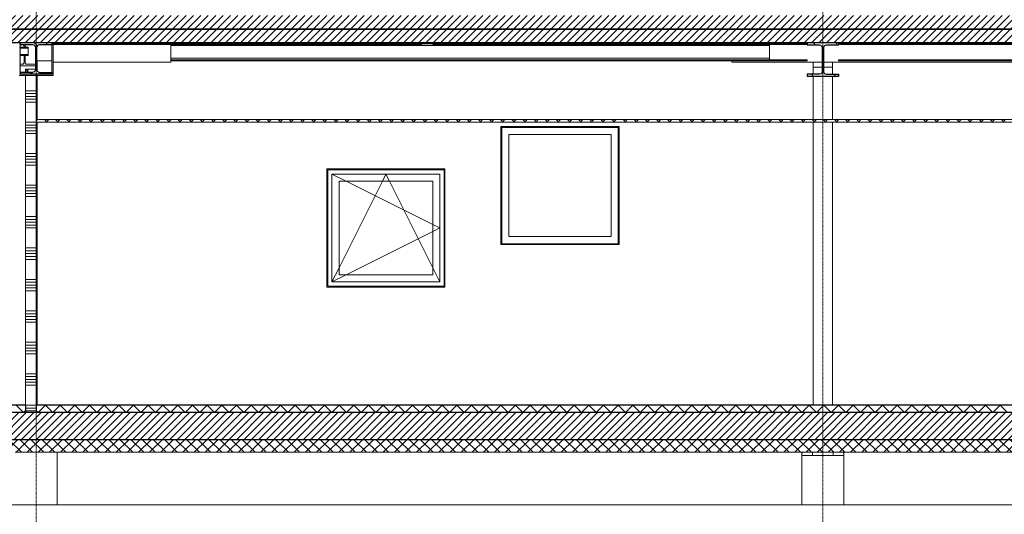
# Model space of a CAD drawing. Extents: x 0 to 92550, y 0 to 59400.
# Tile 59 of 105: x 43083 to 52469, y 10658 to 15377. Entities that reach past the tile are written whole.
import ezdxf
from ezdxf.xclip import XClip

# ---------------------------------------------------------------- set-up
doc = ezdxf.new("R2010")
doc.units = 0
doc.header["$MEASUREMENT"] = 0
doc.header["$XCLIPFRAME"] = 0
for name, pattern in [('Streep-punt fijn', [1251.000023, 626.000023, -312.5, 0, -312.5]), ('Streep-streepje', [1300, 1000, -100, 100, -100]), ('Streeplijn grof', [937.5, 625, -312.5])]:
    doc.linetypes.add(name, pattern=pattern)
for name, color, linetype in [('ZZ 16 Fundering', 7, 'Continuous'), ('ZZ 21 Buitenwand spouwblad hsb', 7, 'Continuous'), ('ZZ 22 Binnenwand metal stud', 7, 'Continuous'), ('ZZ 23 Vloeren geïsoleerd', 7, 'Continuous'), ('ZZ 23 Vloeren ongeïsoleerd', 7, 'Continuous'), ('ZZ 28 HDC staalconstructies', 7, 'Continuous'), ('ZZ 41 Buitenwandafwerking gevelhout', 7, 'Continuous'), ('ZZ 42 Aftimmerwerk algemeen', 7, 'Continuous'), ('ZZ 43 Vloerafwerking dekvloer', 7, 'Continuous'), ('ZZ 45 Plafond koofconstructies', 7, 'Continuous'), ('ZZ 45 Plafond verlaagd plafond systeemplafond', 7, 'Continuous'), ('ZZ A Stramien', 7, 'Continuous'), ('ZZ B Bouwbesluitlijnen', 7, 'Continuous')]:
    doc.layers.add(name, color=color, linetype=linetype)
pattern_1 = [(45, (5738.87, 11700), (-53.03301, 53.03301), []), (135, (5738.87, 11700), (53.03301, 53.03301), [])]
pattern_2 = [(45, (5738.87, 11700), (-159.099, 159.099), []), (45, (5685.83, 11753.03), (-159.099, 159.099), [])]
pattern_3 = [(45, (5738.867, 11700), (-35.35534, 35.35534), [])]
pattern_4 = [(135, (5738.87, 11700), (159.099, 159.099), []), (135, (5685.83, 11646.97), (159.099, 159.099), [])]

# ---------------------------------------------------------------- blocks, each defined once
blk = doc.blocks.new('*X93')
at = {"layer": 'ZZ 22 Binnenwand metal stud', "color": 7, "linetype": 'Continuous', "lineweight": 5, "ltscale": 0.01}
for p, q in [((43185.9, 14700), (43138.9, 14700)), ((43185.9, 14672.6), (43138.9, 14672.6)), ((43185.9, 14645.1), (43138.9, 14645.1)), ((43238.9, 14700), (43185.9, 14700)), ((43238.9, 14672.6), (43185.9, 14672.6)), ((43238.9, 14645.1), (43185.9, 14645.1)), ((43185.9, 14617.7), (43138.9, 14617.7)), ((43185.9, 14590.3), (43138.9, 14590.3)), ((43238.9, 14617.7), (43185.9, 14617.7)), ((43238.9, 14590.3), (43185.9, 14590.3)), ((43185.9, 14400), (43138.9, 14400)), ((43185.9, 14372.6), (43138.9, 14372.6)), ((43238.9, 14400), (43185.9, 14400)), ((43238.9, 14372.6), (43185.9, 14372.6)), ((43185.9, 14345.1), (43138.9, 14345.1)), ((43185.9, 14317.7), (43138.9, 14317.7)), ((43185.9, 14290.3), (43138.9, 14290.3)), ((43238.9, 14345.1), (43185.9, 14345.1)), ((43238.9, 14317.7), (43185.9, 14317.7)), ((43238.9, 14290.3), (43185.9, 14290.3)), ((43185.9, 14100), (43138.9, 14100)), ((43238.9, 14100), (43185.9, 14100)), ((43185.9, 14072.6), (43138.9, 14072.6)), ((43185.9, 14045.1), (43138.9, 14045.1)), ((43185.9, 14017.7), (43138.9, 14017.7)), ((43185.9, 13990.3), (43138.9, 13990.3)), ((43238.9, 14072.6), (43185.9, 14072.6)), ((43238.9, 14045.1), (43185.9, 14045.1)), ((43238.9, 14017.7), (43185.9, 14017.7)), ((43238.9, 13990.3), (43185.9, 13990.3)), ((43185.9, 13800), (43138.9, 13800)), ((43238.9, 13800), (43185.9, 13800)), ((43185.9, 13772.6), (43138.9, 13772.6)), ((43185.9, 13745.1), (43138.9, 13745.1)), ((43185.9, 13717.7), (43138.9, 13717.7)), ((43238.9, 13772.6), (43185.9, 13772.6)), ((43238.9, 13745.1), (43185.9, 13745.1)), ((43238.9, 13717.7), (43185.9, 13717.7)), ((43185.9, 13690.3), (43138.9, 13690.3)), ((43238.9, 13690.3), (43185.9, 13690.3)), ((43185.9, 13500), (43138.9, 13500)), ((43185.9, 13472.6), (43138.9, 13472.6)), ((43185.9, 13445.1), (43138.9, 13445.1)), ((43238.9, 13500), (43185.9, 13500)), ((43238.9, 13472.6), (43185.9, 13472.6)), ((43238.9, 13445.1), (43185.9, 13445.1)), ((43185.9, 13417.7), (43138.9, 13417.7)), ((43185.9, 13390.3), (43138.9, 13390.3)), ((43238.9, 13417.7), (43185.9, 13417.7)), ((43238.9, 13390.3), (43185.9, 13390.3)), ((43185.9, 13200), (43138.9, 13200)), ((43185.9, 13172.6), (43138.9, 13172.6)), ((43185.9, 13145.1), (43138.9, 13145.1)), ((43238.9, 13200), (43185.9, 13200)), ((43238.9, 13172.6), (43185.9, 13172.6)), ((43238.9, 13145.1), (43185.9, 13145.1)), ((43185.9, 13117.7), (43138.9, 13117.7)), ((43185.9, 13090.3), (43138.9, 13090.3)), ((43238.9, 13117.7), (43185.9, 13117.7)), ((43238.9, 13090.3), (43185.9, 13090.3)), ((43185.9, 12900), (43138.9, 12900)), ((43185.9, 12872.6), (43138.9, 12872.6)), ((43238.9, 12900), (43185.9, 12900)), ((43238.9, 12872.6), (43185.9, 12872.6)), ((43185.9, 12845.1), (43138.9, 12845.1)), ((43185.9, 12817.7), (43138.9, 12817.7)), ((43185.9, 12790.3), (43138.9, 12790.3)), ((43238.9, 12845.1), (43185.9, 12845.1)), ((43238.9, 12817.7), (43185.9, 12817.7)), ((43238.9, 12790.3), (43185.9, 12790.3)), ((43185.9, 12600), (43138.9, 12600)), ((43238.9, 12600), (43185.9, 12600)), ((43185.9, 12572.6), (43138.9, 12572.6)), ((43185.9, 12545.1), (43138.9, 12545.1)), ((43185.9, 12517.7), (43138.9, 12517.7)), ((43185.9, 12490.3), (43138.9, 12490.3)), ((43238.9, 12572.6), (43185.9, 12572.6)), ((43238.9, 12545.1), (43185.9, 12545.1)), ((43238.9, 12517.7), (43185.9, 12517.7)), ((43238.9, 12490.3), (43185.9, 12490.3)), ((43185.9, 12300), (43138.9, 12300)), ((43238.9, 12300), (43185.9, 12300)), ((43185.9, 12272.6), (43138.9, 12272.6)), ((43185.9, 12245.1), (43138.9, 12245.1)), ((43185.9, 12217.7), (43138.9, 12217.7)), ((43238.9, 12272.6), (43185.9, 12272.6)), ((43238.9, 12245.1), (43185.9, 12245.1)), ((43238.9, 12217.7), (43185.9, 12217.7)), ((43185.9, 12190.3), (43138.9, 12190.3)), ((43238.9, 12190.3), (43185.9, 12190.3)), ((43185.9, 12000), (43138.9, 12000)), ((43185.9, 11972.6), (43138.9, 11972.6)), ((43185.9, 11945.1), (43138.9, 11945.1)), ((43238.9, 12000), (43185.9, 12000)), ((43238.9, 11972.6), (43185.9, 11972.6)), ((43238.9, 11945.1), (43185.9, 11945.1)), ((43185.9, 11917.7), (43138.9, 11917.7)), ((43185.9, 11890.3), (43138.9, 11890.3)), ((43238.9, 11917.7), (43185.9, 11917.7)), ((43238.9, 11890.3), (43185.9, 11890.3)), ((43185.9, 11700), (43138.9, 11700)), ((43185.9, 11672.6), (43138.9, 11672.6)), ((43185.9, 11645.1), (43138.9, 11645.1)), ((43238.9, 11700), (43185.9, 11700)), ((43238.9, 11672.6), (43185.9, 11672.6)), ((43238.9, 11645.1), (43185.9, 11645.1))]:
    blk.add_line(p, q, dxfattribs=at)
blk = doc.blocks.new('*X134')
at = {"layer": 'ZZ 43 Vloerafwerking dekvloer', "color": 7, "linetype": 'Continuous', "lineweight": 5, "ltscale": 0.01}
for p, q in [((43238.9, 11650), (43258.9, 11630)), ((43258.9, 11630), (43328.9, 11700)), ((43328.9, 11700), (43398.9, 11630)), ((43398.9, 11630), (43468.9, 11700)), ((43468.9, 11700), (43538.9, 11630)), ((43538.9, 11630), (43608.9, 11700)), ((43608.9, 11700), (43678.9, 11630)), ((43678.9, 11630), (43748.9, 11700)), ((43748.9, 11700), (43818.9, 11630)), ((43818.9, 11630), (43888.9, 11700)), ((43888.9, 11700), (43958.9, 11630)), ((43958.9, 11630), (44028.9, 11700)), ((44028.9, 11700), (44098.9, 11630)), ((44098.9, 11630), (44168.9, 11700)), ((44168.9, 11700), (44238.9, 11630)), ((44238.9, 11630), (44308.9, 11700)), ((44308.9, 11700), (44378.9, 11630)), ((44378.9, 11630), (44448.9, 11700)), ((44448.9, 11700), (44518.9, 11630)), ((44518.9, 11630), (44588.9, 11700)), ((44588.9, 11700), (44658.9, 11630)), ((44658.9, 11630), (44728.9, 11700)), ((44728.9, 11700), (44798.9, 11630)), ((44798.9, 11630), (44868.9, 11700)), ((44868.9, 11700), (44938.9, 11630)), ((44938.9, 11630), (45008.9, 11700)), ((45008.9, 11700), (45078.9, 11630)), ((45078.9, 11630), (45148.9, 11700)), ((45148.9, 11700), (45218.9, 11630)), ((45218.9, 11630), (45288.9, 11700)), ((45288.9, 11700), (45358.9, 11630)), ((45358.9, 11630), (45428.9, 11700)), ((45428.9, 11700), (45498.9, 11630)), ((45498.9, 11630), (45568.9, 11700)), ((45568.9, 11700), (45638.9, 11630)), ((45638.9, 11630), (45708.9, 11700)), ((45708.9, 11700), (45778.9, 11630)), ((45778.9, 11630), (45848.9, 11700)), ((45848.9, 11700), (45918.9, 11630)), ((45918.9, 11630), (45988.9, 11700)), ((45988.9, 11700), (46058.9, 11630)), ((46058.9, 11630), (46128.9, 11700)), ((46128.9, 11700), (46198.9, 11630)), ((46198.9, 11630), (46268.9, 11700)), ((46268.9, 11700), (46338.9, 11630)), ((46338.9, 11630), (46408.9, 11700)), ((46408.9, 11700), (46478.9, 11630)), ((46478.9, 11630), (46548.9, 11700)), ((46548.9, 11700), (46618.9, 11630)), ((46618.9, 11630), (46688.9, 11700)), ((46688.9, 11700), (46758.9, 11630)), ((46758.9, 11630), (46828.9, 11700)), ((46828.9, 11700), (46898.9, 11630)), ((46898.9, 11630), (46968.9, 11700)), ((46968.9, 11700), (47038.9, 11630)), ((47038.9, 11630), (47108.9, 11700)), ((47108.9, 11700), (47178.9, 11630)), ((47178.9, 11630), (47248.9, 11700)), ((47248.9, 11700), (47318.9, 11630)), ((47318.9, 11630), (47388.9, 11700)), ((47388.9, 11700), (47458.9, 11630)), ((47458.9, 11630), (47528.9, 11700)), ((47528.9, 11700), (47598.9, 11630)), ((47598.9, 11630), (47668.9, 11700)), ((47668.9, 11700), (47738.9, 11630)), ((47738.9, 11630), (47808.9, 11700)), ((47808.9, 11700), (47878.9, 11630)), ((47878.9, 11630), (47948.9, 11700)), ((47948.9, 11700), (48018.9, 11630)), ((48018.9, 11630), (48088.9, 11700)), ((48088.9, 11700), (48158.9, 11630)), ((48158.9, 11630), (48228.9, 11700)), ((48228.9, 11700), (48298.9, 11630)), ((48298.9, 11630), (48368.9, 11700)), ((48368.9, 11700), (48438.9, 11630)), ((48438.9, 11630), (48508.9, 11700)), ((48508.9, 11700), (48578.9, 11630)), ((48578.9, 11630), (48648.9, 11700)), ((48648.9, 11700), (48718.9, 11630)), ((48718.9, 11630), (48788.9, 11700)), ((48788.9, 11700), (48858.9, 11630)), ((48858.9, 11630), (48928.9, 11700)), ((48928.9, 11700), (48998.9, 11630)), ((48998.9, 11630), (49068.9, 11700)), ((49068.9, 11700), (49138.9, 11630)), ((49138.9, 11630), (49208.9, 11700)), ((49208.9, 11700), (49278.9, 11630)), ((49278.9, 11630), (49348.9, 11700)), ((49348.9, 11700), (49418.9, 11630)), ((49418.9, 11630), (49488.9, 11700)), ((49488.9, 11700), (49558.9, 11630)), ((49558.9, 11630), (49628.9, 11700)), ((49628.9, 11700), (49698.9, 11630)), ((49698.9, 11630), (49768.9, 11700)), ((49768.9, 11700), (49838.9, 11630)), ((49838.9, 11630), (49908.9, 11700)), ((49908.9, 11700), (49978.9, 11630)), ((49978.9, 11630), (50048.9, 11700)), ((50048.9, 11700), (50118.9, 11630)), ((50118.9, 11630), (50188.9, 11700)), ((50188.9, 11700), (50258.9, 11630)), ((50258.9, 11630), (50328.9, 11700)), ((50328.9, 11700), (50398.9, 11630)), ((50398.9, 11630), (50468.9, 11700)), ((50468.9, 11700), (50538.9, 11630)), ((50538.9, 11630), (50608.9, 11700)), ((50608.9, 11700), (50678.9, 11630)), ((50678.9, 11630), (50748.9, 11700)), ((50748.9, 11700), (50818.9, 11630)), ((50818.9, 11630), (50888.9, 11700)), ((50888.9, 11700), (50958.9, 11630)), ((50958.9, 11630), (51028.9, 11700)), ((51028.9, 11700), (51098.9, 11630)), ((51098.9, 11630), (51168.9, 11700)), ((51168.9, 11700), (51238.9, 11630)), ((51238.9, 11630), (51308.9, 11700)), ((51308.9, 11700), (51378.9, 11630)), ((51378.9, 11630), (51448.9, 11700)), ((51448.9, 11700), (51518.9, 11630)), ((51518.9, 11630), (51588.9, 11700)), ((51588.9, 11700), (51658.9, 11630)), ((51658.9, 11630), (51728.9, 11700)), ((51728.9, 11700), (51798.9, 11630)), ((51798.9, 11630), (51868.9, 11700)), ((51868.9, 11700), (51938.9, 11630)), ((51938.9, 11630), (52008.9, 11700)), ((52008.9, 11700), (52078.9, 11630)), ((52078.9, 11630), (52148.9, 11700)), ((52148.9, 11700), (52218.9, 11630)), ((52218.9, 11630), (52288.9, 11700)), ((52288.9, 11700), (52358.9, 11630)), ((52358.9, 11630), (52428.9, 11700)), ((52428.9, 11700), (52498.9, 11630))]:
    blk.add_line(p, q, dxfattribs=at)
blk = doc.blocks.new('*X135')
at = {"layer": 'ZZ 43 Vloerafwerking dekvloer', "color": 7, "linetype": 'Continuous', "lineweight": 5, "ltscale": 0.01}
for p, q in [((43048.9, 11700), (43118.9, 11630)), ((43118.9, 11630), (43138.9, 11650))]:
    blk.add_line(p, q, dxfattribs=at)
blk = doc.blocks.new('Drawing_2_2', base_point=(5738.9, 11700))
at = {"layer": 'ZZ 16 Fundering', "linetype": 'Continuous', "lineweight": 0, "true_color": 0x000000}
h = blk.add_hatch(dxfattribs=at)
h.set_pattern_fill('515_Staal_0002', color=18, style=0, pattern_type=2)
h.set_pattern_definition(pattern_2)
h.paths.add_polyline_path([(50538.9, 11220), (50638.9, 11220), (50638.9, 11250), (50548.9, 11250), (50547.5, 11249.8), (50546.1, 11249.3), (50543.2, 11248.2), (50541.8, 11247.1), (50540.7, 11245.6), (50539.6, 11242.7), (50539.1, 11241.4), (50538.9, 11240)])
h = blk.add_hatch(dxfattribs=at)
h.set_pattern_fill('515_Staal_0002', color=18, style=0, pattern_type=2)
h.set_pattern_definition(pattern_2)
h.paths.add_polyline_path([(50838.9, 11250), (50838.9, 11240), (50838.9, 11220), (50938.9, 11220), (50938.9, 11240), (50938.7, 11241.4), (50938.1, 11242.7), (50937, 11245.6), (50935.9, 11247.1), (50934.5, 11248.2), (50931.6, 11249.3), (50930.3, 11249.8), (50928.9, 11250)])
at = {"layer": 'ZZ 23 Vloeren geïsoleerd', "linetype": 'Continuous', "lineweight": 0, "true_color": 0x000000}
h = blk.add_hatch(dxfattribs=at)
h.set_pattern_fill('220_Gewapend_beton___pre_61', color=18, style=0, pattern_type=2)
h.set_pattern_definition(pattern_3)
h.paths.add_polyline_path([(59738.9, 11630), (15644.8, 11630), (15644.8, 11370), (59738.9, 11370)])
h = blk.add_hatch(dxfattribs=at)
h.set_pattern_fill('415_Isolatie_ruit_0002', color=18, style=0, pattern_type=2)
h.set_pattern_definition(pattern_1)
h.paths.add_polyline_path([(15644.8, 11250), (59738.9, 11250), (59738.9, 11370), (15644.8, 11370)])
at = {"layer": 'ZZ 23 Vloeren ongeïsoleerd', "linetype": 'Continuous', "lineweight": 0, "true_color": 0x000000}
h = blk.add_hatch(dxfattribs=at)
h.set_pattern_fill('220_Gewapend_beton___pre_61', color=18, style=0, pattern_type=2)
h.set_pattern_definition(pattern_3)
h.paths.add_polyline_path([(22138.9, 15416), (22138.9, 15156), (59738.9, 15156), (59738.9, 15416)])
at = {"layer": 'ZZ 28 HDC staalconstructies', "linetype": 'Continuous', "lineweight": 0, "true_color": 0x000000}
h = blk.add_hatch(dxfattribs=at)
h.set_pattern_fill('515_Staal_0002', color=18, style=0, pattern_type=2)
h.set_pattern_definition(pattern_4)
h.paths.add_polyline_path([(43088.9, 15156), (43088.9, 15137), (43206.4, 15137), (43219.9, 15133.4), (43229.7, 15123.5), (43233.4, 15110), (43233.4, 14902), (43229.7, 14888.5), (43219.9, 14878.6), (43206.4, 14875), (43088.9, 14875), (43088.9, 14856), (43388.9, 14856), (43388.9, 14875), (43271.4, 14875), (43257.9, 14878.6), (43248, 14888.5), (43244.4, 14902), (43244.4, 15110), (43248, 15123.5), (43257.9, 15133.4), (43271.4, 15137), (43388.9, 15137), (43388.9, 15156)])
h = blk.add_hatch(dxfattribs=at)
h.set_pattern_fill('515_Staal_0002', color=18, style=0, pattern_type=2)
h.set_pattern_definition(pattern_2)
h.paths.add_polyline_path([(46914.7, 15151), (46747.9, 15151), (46747.9, 15141), (46914.7, 15141)])
h = blk.add_hatch(dxfattribs=at)
h.set_pattern_fill('515_Staal_0002', color=18, style=0, pattern_type=2)
h.set_pattern_definition(pattern_2)
h.paths.add_polyline_path([(47022.3, 15141), (47188.1, 15141), (47188.1, 15151), (47022.3, 15151)])
h = blk.add_hatch(dxfattribs=at)
h.set_pattern_fill('515_Staal_0002', color=18, style=0, pattern_type=2)
h.set_pattern_definition(pattern_4)
h.paths.add_polyline_path([(50888.9, 14856.5), (50771.6, 14856.5), (50758.1, 14860.1), (50748.2, 14870), (50744.6, 14883.5), (50744.6, 15108.5), (50748.2, 15122), (50758.1, 15131.9), (50771.6, 15135.5), (50888.9, 15135.5), (50888.9, 15156), (50588.9, 15156), (50588.9, 15135.5), (50706.1, 15135.5), (50719.6, 15131.9), (50729.5, 15122), (50733.1, 15108.5), (50733.1, 14883.5), (50729.5, 14870), (50719.6, 14860.1), (50706.1, 14856.5), (50588.9, 14856.5), (50588.9, 14836), (50888.9, 14836)])
at = {"layer": 'ZZ 45 Plafond koofconstructies', "linetype": 'Continuous', "lineweight": 0, "true_color": 0x7f7f7f}
for points in [[(43076.9, 15156), (43076.9, 14856), (43088.9, 14856), (43088.9, 15156)], [(43400.9, 15156), (43388.9, 15156), (43388.9, 14856), (43400.9, 14856)], [(43076.9, 14856), (43076.9, 14844), (43400.9, 14844), (43400.9, 14856)]]:
    blk.add_hatch(color=8, dxfattribs=at).paths.add_polyline_path(points)
at = {"layer": 'ZZ 45 Plafond verlaagd plafond systeemplafond', "linetype": 'Continuous', "lineweight": 0, "true_color": 0x000000}
h = blk.add_hatch(dxfattribs=at)
h.set_pattern_fill('415_Isolatie_ruit_0002', color=18, style=0, pattern_type=2)
h.set_pattern_definition(pattern_1)
h.paths.add_polyline_path([(43238.9, 14425), (43238.9, 14400), (54758.9, 14400), (54758.9, 14425)])
at = {"layer": 'ZZ 16 Fundering', "color": 7, "linetype": 'Continuous', "lineweight": 5, "ltscale": 0.01}
for p, q in [((43438.9, 11250), (43438.9, 10750)), ((50538.9, 11240), (50538.9, 11250)), ((50538.9, 11220), (50538.9, 10750)), ((50638.9, 11220), (50538.9, 11220)), ((50539.1, 11241.4), (50539.2, 11242.6)), ((50539.2, 11242.6), (50540.2, 11245)), ((50540.2, 11245), (50540.2, 11245)), ((50543.2, 11248.2), (50543.9, 11248.7)), ((50543.9, 11248.7), (50546.3, 11249.7)), ((50546.3, 11249.7), (50547.5, 11249.8)), ((50838.9, 11220), (50638.9, 11220)), ((50938.9, 11220), (50838.9, 11220)), ((50930.3, 11249.8), (50931.5, 11249.7)), ((50931.5, 11249.7), (50933.9, 11248.7)), ((50933.9, 11248.7), (50933.9, 11248.7)), ((50937, 11245.6), (50937.5, 11245)), ((50937.5, 11245), (50938.5, 11242.6)), ((50938.5, 11242.6), (50938.7, 11241.4)), ((50938.9, 11250), (50938.9, 11240)), ((50938.9, 11220), (50938.9, 10750)), ((43438.9, 10750), (43038.9, 10750)), ((43438.9, 10750), (43508.9, 10750)), ((43508.9, 10750), (50538.9, 10750)), ((50938.9, 10750), (50538.9, 10750)), ((50938.9, 10750), (59508.9, 10750))]:
    blk.add_line(p, q, dxfattribs=at)
at = {"layer": 'ZZ 16 Fundering', "color": 7, "linetype": 'Continuous', "lineweight": 5, "ltscale": 0.01, "flags": 128}
for points in [[(50548.9, 11250), (50547.5, 11249.8), (50546.1, 11249.3), (50543.2, 11248.2), (50541.8, 11247.1), (50540.7, 11245.6), (50539.6, 11242.7), (50539.1, 11241.4), (50538.9, 11240), (50538.9, 11220)], [(50638.9, 11250), (50638.9, 11240), (50638.9, 11220)], [(50838.9, 11250), (50838.9, 11240), (50838.9, 11220)], [(50928.9, 11250), (50930.3, 11249.8), (50931.6, 11249.3), (50934.5, 11248.2), (50935.9, 11247.1), (50937, 11245.6), (50938.1, 11242.7), (50938.7, 11241.4), (50938.9, 11240), (50938.9, 11220)]]:
    blk.add_lwpolyline(points, dxfattribs=at)
at = {"layer": 'ZZ 21 Buitenwand spouwblad hsb', "color": 7, "linetype": 'Continuous', "lineweight": 5, "ltscale": 0.01}
for p, q in [((43138.9, 14875), (43138.9, 14904)), ((43138.9, 14904), (43151.9, 14904)), ((43151.9, 14875), (43151.9, 14904)), ((43151.9, 14904), (43160.9, 14904)), ((43160.9, 14904), (43233.4, 14904)), ((43160.9, 14875), (43160.9, 14904)), ((43244.4, 14904), (43250.9, 14904))]:
    blk.add_line(p, q, dxfattribs=at)
at = {"layer": 'ZZ 22 Binnenwand metal stud', "color": 7, "linetype": 'Continuous', "lineweight": 5, "ltscale": 0.01}
for p, q in [((43250.9, 14985), (43388.9, 14985)), ((43250.9, 14985), (43250.9, 14885.6)), ((50646.9, 14973), (50646.9, 14924)), ((50830.9, 14973), (50830.9, 14924)), ((47670.9, 14358), (48796.9, 14358)), ((47670.9, 13232), (47670.9, 14358)), ((48796.9, 14358), (48796.9, 13232)), ((46010.9, 12827), (46010.9, 13953)), ((46010.9, 13953), (47136.9, 13953)), ((47136.9, 13953), (47136.9, 12827)), ((48796.9, 13232), (47670.9, 13232)), ((47136.9, 12827), (46010.9, 12827))]:
    blk.add_line(p, q, dxfattribs=at)
at = {"layer": 'ZZ 22 Binnenwand metal stud', "color": 7, "linetype": 'Continuous', "lineweight": 15, "ltscale": 0.01}
for p, q in [((43138.9, 14844), (43138.9, 11700)), ((43238.9, 14844), (43138.9, 14844)), ((43238.9, 14844), (43238.9, 14425)), ((43238.9, 14425), (43238.9, 14400)), ((43238.9, 14400), (43238.9, 11700))]:
    blk.add_line(p, q, dxfattribs=at)
at = {"layer": 'ZZ 23 Vloeren geïsoleerd', "color": 7, "linetype": 'Continuous', "lineweight": 25, "ltscale": 0.01}
blk.add_line((59738.9, 11370), (15644.8, 11370), dxfattribs=at)
at = {"layer": 'ZZ 23 Vloeren geïsoleerd', "color": 7, "linetype": 'Continuous', "lineweight": 9, "ltscale": 0.01}
for p, q in [((43438.9, 11250), (43038.9, 11250)), ((50548.9, 11250), (43438.9, 11250)), ((50638.9, 11250), (50548.9, 11250)), ((50838.9, 11250), (50638.9, 11250)), ((50928.9, 11250), (50838.9, 11250)), ((59508.9, 11250), (50928.9, 11250))]:
    blk.add_line(p, q, dxfattribs=at)
at = {"layer": 'ZZ 23 Vloeren geïsoleerd', "color": 7, "linetype": 'Continuous', "lineweight": 25, "ltscale": 0.01, "flags": 128}
blk.add_lwpolyline([(59738.9, 11630), (54858.9, 11630), (54758.9, 11630), (43238.9, 11630), (43138.9, 11630), (15764.2, 11630)], dxfattribs=at)
at = {"layer": 'ZZ 23 Vloeren ongeïsoleerd', "color": 7, "linetype": 'Continuous', "lineweight": 25, "ltscale": 0.01}
for p, q in [((50588.9, 15156), (43400.9, 15156)), ((50888.9, 15156), (50588.9, 15156)), ((54758.9, 15156), (50888.9, 15156))]:
    blk.add_line(p, q, dxfattribs=at)
at = {"layer": 'ZZ 23 Vloeren ongeïsoleerd', "color": 7, "linetype": 'Continuous', "lineweight": 25, "ltscale": 0.01, "flags": 128}
blk.add_lwpolyline([(43400.9, 15156), (43388.9, 15156), (43088.9, 15156), (43076.9, 15156), (35900.9, 15156), (35888.9, 15156), (35588.9, 15156), (35576.9, 15156), (28400.9, 15156), (28388.9, 15156), (28088.9, 15156), (28076.9, 15156), (27045.5, 15156)], dxfattribs=at)
at = {"layer": 'ZZ 28 HDC staalconstructies', "color": 7, "linetype": 'Continuous', "lineweight": 25, "ltscale": 0.01}
for p, q in [((43088.9, 15156), (43088.9, 15137)), ((43219.9, 15133.4), (43229.7, 15123.5)), ((43257.9, 15133.4), (43248, 15123.5)), ((43388.9, 15156), (43388.9, 15137)), ((46747.9, 15151), (46747.9, 15141)), ((46914.7, 15151), (46747.9, 15151)), ((46914.7, 15141), (46747.9, 15141)), ((46914.7, 15151), (46914.7, 15141)), ((47022.3, 15151), (47022.3, 15141)), ((47188.1, 15151), (47022.3, 15151)), ((47188.1, 15141), (47022.3, 15141)), ((47188.1, 15151), (47188.1, 15141)), ((50588.9, 15156), (50588.9, 15135.5)), ((50719.6, 15131.9), (50729.5, 15122)), ((50758.1, 15131.9), (50748.2, 15122)), ((50888.9, 15156), (50888.9, 15135.5)), ((43088.9, 14875), (43088.9, 14856)), ((43388.9, 14856), (43088.9, 14856)), ((43229.7, 14888.5), (43219.9, 14878.6)), ((43248, 14888.5), (43257.9, 14878.6)), ((43388.9, 14875), (43388.9, 14856)), ((50588.9, 14856.5), (50588.9, 14836)), ((50888.9, 14836), (50588.9, 14836)), ((50729.5, 14870), (50719.6, 14860.1)), ((50748.2, 14870), (50758.1, 14860.1)), ((50888.9, 14856.5), (50888.9, 14836))]:
    blk.add_line(p, q, dxfattribs=at)
at = {"layer": 'ZZ 28 HDC staalconstructies', "color": 7, "linetype": 'Continuous', "lineweight": 5, "ltscale": 0.01}
for p, q in [((43124.1, 15116), (43088.9, 15116)), ((43121.7, 15131), (43115.7, 15137)), ((43124.1, 15122), (43121.7, 15131)), ((43124.1, 15116), (43124.1, 15122)), ((43133.6, 15116), (43124.1, 15116)), ((43136, 15131), (43133.6, 15122)), ((43133.6, 15122), (43133.6, 15116)), ((43162.9, 15116), (43133.6, 15116)), ((43142, 15137), (43136, 15131)), ((43162.9, 15113.1), (43162.9, 15116)), ((43162.9, 15106), (43162.9, 15113.1)), ((43400.9, 15151), (46747.9, 15151)), ((43400.9, 15141), (46747.9, 15141)), ((50229, 15131.5), (44523, 15131.5)), ((47022.3, 15146.5), (46914.7, 15146.5)), ((47188.1, 15151), (50584.6, 15151)), ((47188.1, 15141), (50584.6, 15141)), ((50584.6, 15151), (50584.6, 15141)), ((50588.9, 15146.5), (50584.6, 15146.5)), ((50888.9, 15146.5), (50901.3, 15146.5)), ((50901.3, 15151), (50901.3, 15141)), ((50901.3, 15151), (54758.9, 15151)), ((50901.3, 15141), (54758.9, 15141)), ((43162.9, 15106), (43088.9, 15106)), ((43162.9, 15046), (43088.9, 15046)), ((43124.1, 15036), (43088.9, 15036)), ((43133.6, 15036), (43124.1, 15036)), ((43124.1, 14970), (43124.1, 15036)), ((43133.6, 15036), (43133.6, 14970)), ((43162.9, 15036), (43133.6, 15036)), ((43162.9, 15046), (43162.9, 15106)), ((43162.9, 15038.9), (43162.9, 15046)), ((43162.9, 15036), (43162.9, 15038.9)), ((43088.9, 14952), (43106.1, 14952)), ((43233.4, 14936), (43088.9, 14936)), ((43106.1, 14952), (43115.1, 14954.4)), ((43115.1, 14954.4), (43121.7, 14961)), ((43121.7, 14961), (43124.1, 14970)), ((43133.6, 14970), (43136, 14961)), ((43136, 14961), (43142.6, 14954.4)), ((43142.6, 14954.4), (43151.6, 14952)), ((43151.6, 14952), (43233.4, 14952)), ((50229, 15009.5), (44523, 15009.5)), ((50588.9, 14994.5), (44523, 14994.5)), ((50588.9, 14985), (44523, 14985)), ((50588.9, 14985), (50588.9, 14994.5)), ((50888.9, 14994.5), (50888.9, 14985)), ((50888.9, 14994.5), (54758.9, 14994.5)), ((50888.9, 14985), (54758.9, 14985))]:
    blk.add_line(p, q, dxfattribs=at)
at = {"layer": 'ZZ 28 HDC staalconstructies', "color": 7, "linetype": 'Continuous', "lineweight": 25, "ltscale": 0.01, "flags": 128}
for points in [[(43219.9, 15133.4), (43206.4, 15137), (43088.9, 15137)], [(43229.7, 15123.5), (43233.4, 15110), (43233.4, 14902), (43229.7, 14888.5)], [(43248, 15123.5), (43244.4, 15110), (43244.4, 14902), (43248, 14888.5)], [(43388.9, 15137), (43271.4, 15137), (43257.9, 15133.4)], [(50719.6, 15131.9), (50706.1, 15135.5), (50588.9, 15135.5)], [(50729.5, 15122), (50733.1, 15108.5), (50733.1, 14883.5), (50729.5, 14870)], [(50748.2, 15122), (50744.6, 15108.5), (50744.6, 14883.5), (50748.2, 14870)], [(50888.9, 15135.5), (50771.6, 15135.5), (50758.1, 15131.9)], [(43219.9, 14878.6), (43206.4, 14875), (43088.9, 14875)], [(43257.9, 14878.6), (43271.4, 14875), (43388.9, 14875)], [(50719.6, 14860.1), (50706.1, 14856.5), (50588.9, 14856.5)], [(50758.1, 14860.1), (50771.6, 14856.5), (50888.9, 14856.5)]]:
    blk.add_lwpolyline(points, dxfattribs=at)
at = {"layer": 'ZZ 41 Buitenwandafwerking gevelhout', "color": 7, "linetype": 'Continuous', "lineweight": 5, "ltscale": 0.01}
for p, q in [((47670.9, 14355), (48796.9, 14355)), ((48788.9, 14350), (47678.9, 14350)), ((47678.9, 14350), (47678.9, 14282)), ((47678.9, 14282), (47678.9, 13308)), ((47746.9, 13308), (47746.9, 14282)), ((47746.9, 14282), (48720.9, 14282)), ((48720.9, 14282), (48720.9, 13308)), ((48788.9, 14282), (48788.9, 14350)), ((48788.9, 13308), (48788.9, 14282)), ((46010.9, 13950), (47136.9, 13950)), ((46018.9, 13877), (46018.9, 13945)), ((46018.9, 13945), (47128.9, 13945)), ((46058.9, 13837), (46058.9, 13905)), ((46058.9, 13905), (47088.9, 13905)), ((46058.9, 13905), (46194.9, 13837)), ((46539.9, 13837), (46573.9, 13905)), ((46607.9, 13837), (46573.9, 13905)), ((47088.9, 13905), (47088.9, 13837)), ((47128.9, 13945), (47128.9, 13877)), ((46018.9, 12903), (46018.9, 13877)), ((46058.9, 12943), (46058.9, 13837)), ((46126.9, 13837), (46126.9, 12943)), ((47020.9, 13837), (46126.9, 13837)), ((46126.9, 13011), (46539.9, 13837)), ((46194.9, 13837), (47020.9, 13424)), ((47020.9, 13011), (46607.9, 13837)), ((47020.9, 12943), (47020.9, 13837)), ((47088.9, 13837), (47088.9, 12943)), ((47128.9, 13877), (47128.9, 12903)), ((47020.9, 13424), (47088.9, 13390)), ((46194.9, 12943), (47020.9, 13356)), ((47020.9, 13356), (47088.9, 13390)), ((47678.9, 13308), (47678.9, 13240)), ((47678.9, 13240), (48788.9, 13240)), ((48720.9, 13308), (47746.9, 13308)), ((48788.9, 13240), (48788.9, 13308)), ((46058.9, 12875), (46126.9, 13011)), ((47088.9, 12875), (47020.9, 13011)), ((46018.9, 12835), (46018.9, 12903)), ((46058.9, 12875), (46058.9, 12943)), ((46058.9, 12875), (46194.9, 12943)), ((47088.9, 12875), (46058.9, 12875)), ((46126.9, 12943), (47020.9, 12943)), ((47088.9, 12943), (47088.9, 12875)), ((47128.9, 12903), (47128.9, 12835)), ((47128.9, 12835), (46018.9, 12835))]:
    blk.add_line(p, q, dxfattribs=at)
at = {"layer": 'ZZ 41 Buitenwandafwerking gevelhout', "color": 7, "linetype": 'Streep-streepje', "lineweight": 15, "ltscale": 0.01}
for p, q in [((7788.9, 11700), (62238.9, 11700)), ((7788.9, 10750), (62238.9, 10750))]:
    blk.add_line(p, q, dxfattribs=at)
at = {"layer": 'ZZ 42 Aftimmerwerk algemeen', "color": 7, "linetype": 'Continuous', "lineweight": 5, "ltscale": 0.01}
for p, q in [((50646.9, 14924), (50658.9, 14924)), ((50646.9, 14856.5), (50646.9, 14924)), ((50658.9, 14924), (50733.1, 14924)), ((50744.6, 14924), (50830.9, 14924)), ((50830.9, 14856.5), (50830.9, 14924)), ((43250.9, 14425), (43250.9, 14844)), ((50646.9, 14425), (50646.9, 14836)), ((50830.9, 14425), (50830.9, 14836)), ((43250.9, 11700), (43250.9, 14400)), ((50646.9, 11700), (50646.9, 14400)), ((50830.9, 11700), (50830.9, 14400))]:
    blk.add_line(p, q, dxfattribs=at)
at = {"layer": 'ZZ 43 Vloerafwerking dekvloer', "color": 7, "linetype": 'Continuous', "lineweight": 25, "ltscale": 0.01}
for p, q in [((43138.9, 11700), (15764.2, 11700)), ((43138.9, 11700), (43138.9, 11630)), ((43238.9, 11700), (43238.9, 11630)), ((54758.9, 11700), (43238.9, 11700))]:
    blk.add_line(p, q, dxfattribs=at)
at = {"layer": 'ZZ 45 Plafond koofconstructies', "color": 7, "linetype": 'Continuous', "lineweight": 9, "ltscale": 0.01}
for p, q in [((43088.9, 15137), (43088.9, 14875)), ((43388.9, 15137), (43388.9, 14875)), ((43400.9, 15156), (43400.9, 14856)), ((43138.9, 14844), (43076.9, 14844)), ((43400.9, 14844), (43238.9, 14844)), ((43400.9, 14856), (43400.9, 14844))]:
    blk.add_line(p, q, dxfattribs=at)
at = {"layer": 'ZZ 45 Plafond koofconstructies', "color": 7, "linetype": 'Continuous', "lineweight": 5, "ltscale": 0.01}
for p, q in [((44523, 15151), (44523, 15156)), ((44523, 14985), (44523, 15141)), ((50229, 15141), (50229, 14994.5)), ((43250.9, 14924), (43244.4, 14924)), ((43400.9, 14973), (44523, 14973)), ((44523, 14973), (44523, 14985)), ((49871.1, 14973), (49871.1, 14985)), ((49871.1, 14973), (50733.1, 14973)), ((50744.6, 14973), (54758.9, 14973))]:
    blk.add_line(p, q, dxfattribs=at)
at = {"layer": 'ZZ 45 Plafond verlaagd plafond systeemplafond', "color": 7, "linetype": 'Continuous', "lineweight": 9, "ltscale": 0.01}
for p, q in [((54758.9, 14425), (43238.9, 14425)), ((54758.9, 14400), (43238.9, 14400))]:
    blk.add_line(p, q, dxfattribs=at)
at = {"layer": 'ZZ A Stramien', "color": 7, "linetype": 'Streep-punt fijn', "lineweight": 9, "ltscale": 0.01}
for p, q in [((43238.9, 24200), (43238.9, 9700)), ((50738.9, 24200), (50738.9, 9700))]:
    blk.add_line(p, q, dxfattribs=at)
at = {"layer": 'ZZ B Bouwbesluitlijnen', "color": 1, "linetype": 'Streeplijn grof', "lineweight": 35, "ltscale": 0.01}
blk.add_line((28371.4, 15286), (60020.9, 15286), dxfattribs=at)
at = {"layer": 'ZZ 41 Buitenwandafwerking gevelhout', "color": 7, "linetype": 'Continuous', "lineweight": 25, "ltscale": 0.01}
for name in ['*X93', '*X135', '*X134']:
    blk.add_blockref(name, (0, 0), dxfattribs=at)

msp = doc.modelspace()

# ---------------------------------------------------------------- block references
at = {"color": 7, "linetype": 'Continuous', "lineweight": 25, "ltscale": 0.01}
ref = msp.add_blockref('Drawing_2_2', (5738.9, 11700), dxfattribs=at)
XClip(ref).set_block_clipping_path([(7788.8666666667, 8700), (63337.9746950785, 24700)])

doc.saveas('drawing.dxf')
